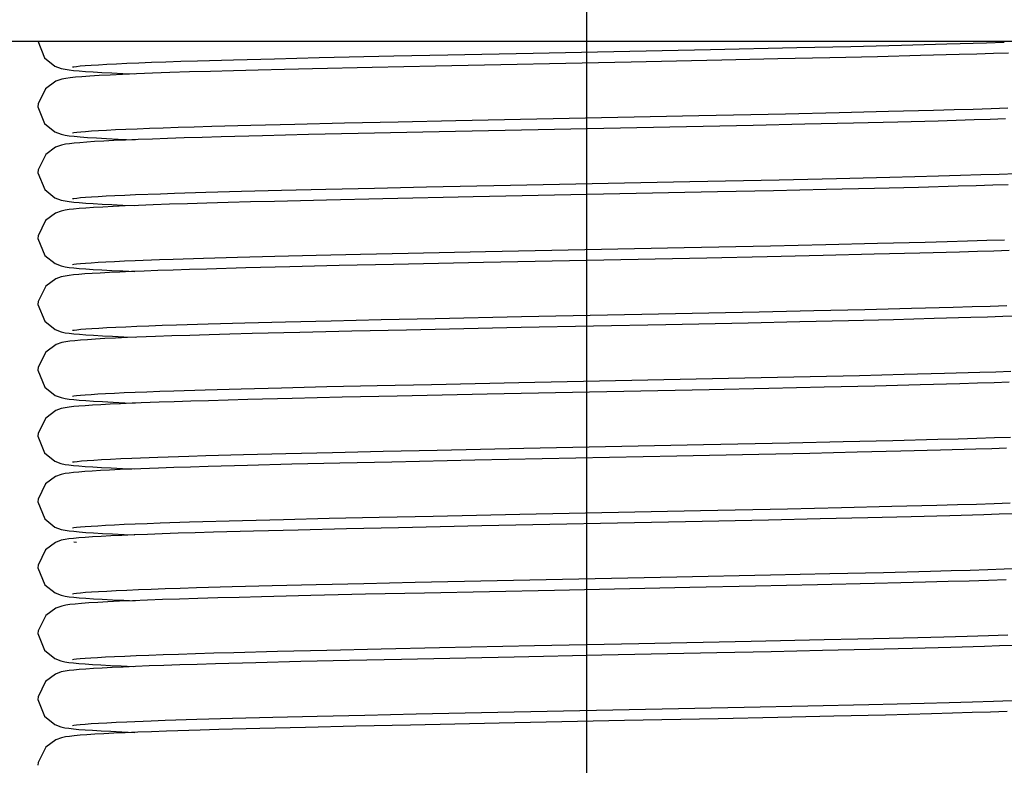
# Model space of a CAD drawing. Header units: millimetres. Extents: x 0 to 11890, y 0 to 8410.
# Tile 53 of 190: x 3694 to 3739, y 6602 to 6636. Entities that reach past the tile are written whole.
import ezdxf

# ---------------------------------------------------------------- set-up
doc = ezdxf.new("R2010")
doc.units = ezdxf.units.MM
doc.header["$LTSCALE"] = 653.95
doc.linetypes.add('CENTER', pattern=[0.6, 0.375, -0.075, 0.075, -0.075])
doc.layers.get('0').update_dxf_attribs({"linetype": 'CONTINUOUS'})
for name, color, linetype in [('304104000541DXF_CONTINUOUS_LINE', 7, 'CONTINUOUS'), ('304199000001_DXF_AXIS', 7, 'CONTINUOUS'), ('304199000001_DXF_DIMENSION', 7, 'CONTINUOUS'), ('304199000029DXF_CONTINUOUS_LINE', 7, 'CONTINUOUS')]:
    doc.layers.add(name, color=color, linetype=linetype)
doc.styles.get("Standard").update_dxf_attribs({"font": 'txt', "width": 0.7})
doc.dimstyles.new('DIMSTYLE_1', dxfattribs={"dimtxt": 100, "dimasz": 60, "dimexe": 5, "dimexo": 0.2, "dimgap": 2.5, "dimtad": 1, "dimdsep": 46, "dimtxsty": 'Standard', "dimblk": '_FILLED', "dimblk1": '_FILLED', "dimblk2": '_FILLED', "dimcen": 0.09, "dimclrt": 5, "dimazin": 2, "dimtp": 0.01, "dimtm": 0.01, "dimtfac": 1, "dimtofl": 0, "dimtmove": 0, "dimatfit": 3, "dimldrblk": '_FILLED', "dimfxl": 0, "dimtolj": 1, "dimarcsym": 0})

# ---------------------------------------------------------------- blocks, each defined once
blk = doc.blocks.new('_FILLED')
at = {"color": 0, "linetype": 'ByBlock'}
blk.add_solid([(0, 0), (-1, 0.16667), (-1, -0.16667)], dxfattribs=at)
blk = doc.blocks.new('*D33')
at = {"layer": '304199000001_DXF_DIMENSION', "color": 2, "linetype": 'Continuous'}
for p, q in [((3134.918, 5656.091), (3134.918, 6169.54)), ((3134.918, 6119.54), (3427.418, 6119.54)), ((3719.918, 6119.54), (3427.418, 6119.54))]:
    blk.add_line(p, q, dxfattribs=at)
at = {"layer": '304199000001_DXF_DIMENSION', "color": 2, "linetype": 'Continuous', "xscale": 60, "yscale": 60, "zscale": 60, "rotation": 180}
blk.add_blockref('_FILLED', (3134.918, 6119.54), dxfattribs=at)
at = {"layer": '304199000001_DXF_DIMENSION', "color": 2, "linetype": 'Continuous', "xscale": 60, "yscale": 60, "zscale": 60}
blk.add_blockref('_FILLED', (3719.918, 6119.54), dxfattribs=at)

msp = doc.modelspace()

# ---------------------------------------------------------------- linework, layer by layer
at = {"layer": '304104000541DXF_CONTINUOUS_LINE', "color": 7, "linetype": 'Continuous'}
msp.add_line((3781.418, 6634.591), (3658.418, 6634.591), dxfattribs=at)
at = {"layer": '304199000001_DXF_AXIS', "color": 7, "linetype": 'CENTER'}
msp.add_line((3719.918, 6756.042), (3719.918, 4816.605), dxfattribs=at)
at = {"layer": '304199000029DXF_CONTINUOUS_LINE', "color": 7, "linetype": 'Continuous'}
for p, q in [((3717.486, 6634.073), (3725.573, 6634.236)), ((3725.573, 6634.236), (3729.496, 6634.32)), ((3729.496, 6634.32), (3731.97, 6634.376)), ((3731.97, 6634.376), (3734.271, 6634.431)), ((3734.271, 6634.431), (3736.344, 6634.486)), ((3736.344, 6634.486), (3738.151, 6634.539)), ((3738.151, 6634.539), (3738.948, 6634.565)), ((3702.181, 6633.719), (3703.834, 6633.766)), ((3703.834, 6633.766), (3705.69, 6633.815)), ((3705.69, 6633.815), (3707.739, 6633.864)), ((3707.739, 6633.864), (3711.14, 6633.941)), ((3711.14, 6633.941), (3713.594, 6633.993)), ((3713.594, 6633.993), (3717.486, 6634.073)), ((3726.087, 6633.747), (3721.952, 6633.662)), ((3728.636, 6633.801), (3726.087, 6633.747)), ((3731.002, 6633.853), (3728.636, 6633.801)), ((3733.172, 6633.904), (3731.002, 6633.853)), ((3735.141, 6633.954), (3733.172, 6633.904)), ((3736.906, 6634.002), (3735.141, 6633.954)), ((3710.147, 6633.419), (3707.429, 6633.357)), ((3713.04, 6633.481), (3710.147, 6633.419)), ((3721.952, 6633.662), (3713.04, 6633.481)), ((3698.79, 6633.144), (3699.338, 6633.121)), ((3700.934, 6633.18), (3700.133, 6633.152)), ((3733.682, 6631.417), (3735.728, 6631.469)), ((3713.957, 6631), (3725.039, 6631.225)), ((3725.039, 6631.225), (3728.98, 6631.308)), ((3728.98, 6631.308), (3731.424, 6631.363)), ((3731.424, 6631.363), (3733.682, 6631.417)), ((3737.577, 6631.022), (3735.94, 6630.975)), ((3702.836, 6630.738), (3704.611, 6630.787)), ((3704.611, 6630.787), (3706.63, 6630.838)), ((3706.63, 6630.838), (3708.882, 6630.891)), ((3708.882, 6630.891), (3711.338, 6630.945)), ((3711.338, 6630.945), (3713.957, 6631)), ((3723.716, 6630.698), (3713.194, 6630.484)), ((3727.505, 6630.777), (3723.716, 6630.698)), ((3729.874, 6630.828), (3727.505, 6630.777)), ((3732.08, 6630.878), (3729.874, 6630.828)), ((3734.106, 6630.927), (3732.08, 6630.878)), ((3735.94, 6630.975), (3734.106, 6630.927)), ((3705.15, 6630.301), (3703.259, 6630.25)), ((3707.242, 6630.353), (3705.15, 6630.301)), ((3709.512, 6630.405), (3707.242, 6630.353)), ((3713.194, 6630.484), (3709.512, 6630.405)), ((3728.7, 6628.302), (3731.304, 6628.36)), ((3731.304, 6628.36), (3733.746, 6628.418)), ((3706.022, 6627.823), (3708.043, 6627.871)), ((3708.043, 6627.871), (3710.249, 6627.921)), ((3710.249, 6627.921), (3712.623, 6627.972)), ((3712.623, 6627.972), (3716.448, 6628.051)), ((3716.448, 6628.051), (3724.626, 6628.217)), ((3724.626, 6628.217), (3728.7, 6628.302)), ((3733.043, 6627.901), (3730.832, 6627.85)), ((3735.054, 6627.952), (3733.043, 6627.901)), ((3736.854, 6628.001), (3735.054, 6627.952)), ((3698.872, 6627.601), (3699.367, 6627.622)), ((3699.367, 6627.622), (3700.499, 6627.664)), ((3700.499, 6627.664), (3701.138, 6627.686)), ((3701.138, 6627.686), (3702.565, 6627.73)), ((3702.565, 6627.73), (3704.194, 6627.776)), ((3704.194, 6627.776), (3706.022, 6627.823)), ((3710.633, 6627.43), (3708.064, 6627.372)), ((3714.753, 6627.517), (3710.633, 6627.43)), ((3725.889, 6627.743), (3714.753, 6627.517)), ((3728.44, 6627.797), (3725.889, 6627.743)), ((3730.832, 6627.85), (3728.44, 6627.797)), ((3698.79, 6627.144), (3699.338, 6627.121)), ((3699.492, 6627.128), (3698.884, 6627.103)), ((3700.168, 6627.153), (3699.492, 6627.128)), ((3700.914, 6627.179), (3700.168, 6627.153)), ((3708.064, 6627.372), (3705.699, 6627.315)), ((3694.918, 6625.621), (3695.224, 6624.85)), ((3715.313, 6625.028), (3724.364, 6625.211)), ((3724.364, 6625.211), (3728.304, 6625.294)), ((3728.304, 6625.294), (3730.817, 6625.349)), ((3730.817, 6625.349), (3733.181, 6625.404)), ((3733.181, 6625.404), (3735.349, 6625.459)), ((3701.081, 6624.684), (3702.457, 6624.727)), ((3702.457, 6624.727), (3704.004, 6624.771)), ((3704.004, 6624.771), (3705.716, 6624.815)), ((3705.716, 6624.815), (3707.589, 6624.861)), ((3707.589, 6624.861), (3709.619, 6624.907)), ((3709.619, 6624.907), (3711.796, 6624.955)), ((3711.796, 6624.955), (3715.313, 6625.028)), ((3725.396, 6624.733), (3715.223, 6624.526)), ((3728.143, 6624.79), (3725.396, 6624.733)), ((3730.701, 6624.847), (3728.143, 6624.79)), ((3733.029, 6624.901), (3730.701, 6624.847)), ((3735.106, 6624.953), (3733.029, 6624.901)), ((3736.922, 6625.003), (3735.106, 6624.953)), ((3698.854, 6624.6), (3699.344, 6624.621)), ((3699.344, 6624.621), (3700.457, 6624.663)), ((3700.457, 6624.663), (3701.081, 6624.684)), ((3704.383, 6624.281), (3702.613, 6624.232)), ((3706.389, 6624.332), (3704.383, 6624.281)), ((3708.637, 6624.385), (3706.389, 6624.332)), ((3711.125, 6624.44), (3708.637, 6624.385)), ((3715.223, 6624.526), (3711.125, 6624.44)), ((3698.781, 6624.145), (3699.338, 6624.121)), ((3699.755, 6624.138), (3699.177, 6624.115)), ((3700.387, 6624.161), (3699.755, 6624.138)), ((3734.723, 6622.443), (3736.631, 6622.494)), ((3713.014, 6621.981), (3716.96, 6622.062)), ((3716.96, 6622.062), (3722.444, 6622.172)), ((3722.444, 6622.172), (3727.791, 6622.283)), ((3727.791, 6622.283), (3730.283, 6622.337)), ((3730.283, 6622.337), (3732.602, 6622.39)), ((3732.602, 6622.39), (3734.723, 6622.443)), ((3700.577, 6621.667), (3701.228, 6621.689)), ((3701.228, 6621.689), (3702.681, 6621.734)), ((3702.681, 6621.734), (3704.339, 6621.78)), ((3704.339, 6621.78), (3706.204, 6621.827)), ((3706.204, 6621.827), (3708.277, 6621.877)), ((3708.277, 6621.877), (3710.554, 6621.928)), ((3710.554, 6621.928), (3713.014, 6621.981)), ((3723.526, 6621.694), (3716.939, 6621.561)), ((3727.286, 6621.772), (3723.526, 6621.694)), ((3729.645, 6621.823), (3727.286, 6621.772)), ((3731.856, 6621.873), (3729.645, 6621.823)), ((3733.9, 6621.922), (3731.856, 6621.873)), ((3735.761, 6621.97), (3733.9, 6621.922)), ((3737.428, 6622.018), (3735.761, 6621.97)), ((3698.831, 6621.143), (3699.34, 6621.121)), ((3700.28, 6621.157), (3698.995, 6621.107)), ((3706.853, 6621.343), (3704.673, 6621.289)), ((3709.214, 6621.398), (3706.853, 6621.343)), ((3711.709, 6621.453), (3709.214, 6621.398)), ((3716.939, 6621.561), (3711.709, 6621.453)), ((3730.108, 6619.333), (3732.358, 6619.385)), ((3732.358, 6619.385), (3734.401, 6619.435)), ((3734.401, 6619.435), (3736.231, 6619.483)), ((3736.231, 6619.483), (3737.846, 6619.53)), ((3708.087, 6618.872), (3710.372, 6618.924)), ((3710.372, 6618.924), (3712.851, 6618.977)), ((3712.851, 6618.977), (3716.835, 6619.059)), ((3716.835, 6619.059), (3726.381, 6619.253)), ((3726.381, 6619.253), (3730.108, 6619.333)), ((3733.062, 6618.902), (3730.754, 6618.848)), ((3735.126, 6618.953), (3733.062, 6618.902)), ((3736.934, 6619.003), (3735.126, 6618.953)), ((3700.469, 6618.663), (3701.108, 6618.685)), ((3701.108, 6618.685), (3702.536, 6618.729)), ((3702.536, 6618.729), (3704.171, 6618.775)), ((3704.171, 6618.775), (3706.02, 6618.823)), ((3706.02, 6618.823), (3708.087, 6618.872)), ((3711.282, 6618.444), (3708.775, 6618.388)), ((3715.389, 6618.53), (3711.282, 6618.444)), ((3725.502, 6618.735), (3715.389, 6618.53)), ((3728.221, 6618.792), (3725.502, 6618.735)), ((3730.754, 6618.848), (3728.221, 6618.792)), ((3698.882, 6618.14), (3699.34, 6618.122)), ((3700.436, 6618.163), (3699.212, 6618.117)), ((3704.474, 6618.284), (3702.685, 6618.234)), ((3706.503, 6618.335), (3704.474, 6618.284)), ((3708.775, 6618.388), (3706.503, 6618.335)), ((3717.062, 6616.064), (3725.249, 6616.23)), ((3725.249, 6616.23), (3729.174, 6616.313)), ((3729.174, 6616.313), (3731.621, 6616.367)), ((3731.621, 6616.367), (3733.883, 6616.422)), ((3733.883, 6616.422), (3735.921, 6616.474)), ((3702.565, 6615.73), (3704.283, 6615.778)), ((3704.283, 6615.778), (3706.209, 6615.828)), ((3706.209, 6615.828), (3708.333, 6615.878)), ((3708.333, 6615.878), (3710.643, 6615.93)), ((3710.643, 6615.93), (3713.117, 6615.983)), ((3713.117, 6615.983), (3717.062, 6616.064)), ((3727.765, 6615.782), (3724.026, 6615.705)), ((3730.092, 6615.833), (3727.765, 6615.782)), ((3732.257, 6615.882), (3730.092, 6615.833)), ((3734.245, 6615.931), (3732.257, 6615.882)), ((3736.046, 6615.978), (3734.245, 6615.931)), ((3737.655, 6616.024), (3736.046, 6615.978)), ((3699.199, 6615.615), (3700.385, 6615.66)), ((3700.385, 6615.66), (3701.785, 6615.706)), ((3701.785, 6615.706), (3702.565, 6615.73)), ((3706.48, 6615.334), (3704.473, 6615.284)), ((3708.681, 6615.386), (3706.48, 6615.334)), ((3711.048, 6615.439), (3708.681, 6615.386)), ((3714.833, 6615.518), (3711.048, 6615.439)), ((3724.026, 6615.705), (3714.833, 6615.518)), ((3698.77, 6615.145), (3699.338, 6615.121)), ((3700.412, 6615.162), (3699.187, 6615.115)), ((3704.473, 6615.284), (3702.679, 6615.234)), ((3694.918, 6613.621), (3695.222, 6612.853)), ((3712.932, 6612.979), (3716.873, 6613.06)), ((3716.873, 6613.06), (3725.107, 6613.227)), ((3725.107, 6613.227), (3729.07, 6613.31)), ((3729.07, 6613.31), (3731.542, 6613.366)), ((3731.542, 6613.366), (3733.826, 6613.42)), ((3733.826, 6613.42), (3735.883, 6613.473)), ((3700.48, 6612.663), (3701.822, 6612.708)), ((3701.822, 6612.708), (3704.232, 6612.777)), ((3704.232, 6612.777), (3706.105, 6612.825)), ((3706.105, 6612.825), (3708.188, 6612.875)), ((3708.188, 6612.875), (3710.473, 6612.926)), ((3710.473, 6612.926), (3712.932, 6612.979)), ((3724.431, 6612.713), (3715.152, 6612.525)), ((3728.214, 6612.792), (3724.431, 6612.713)), ((3730.565, 6612.844), (3728.214, 6612.792)), ((3732.741, 6612.894), (3730.565, 6612.844)), ((3734.716, 6612.943), (3732.741, 6612.894)), ((3736.479, 6612.99), (3734.716, 6612.943)), ((3738.029, 6613.036), (3736.479, 6612.99)), ((3704.742, 6612.291), (3702.915, 6612.241)), ((3706.77, 6612.341), (3704.742, 6612.291)), ((3708.982, 6612.393), (3706.77, 6612.341)), ((3711.354, 6612.445), (3708.982, 6612.393)), ((3715.152, 6612.525), (3711.354, 6612.445)), ((3696.676, 6611.777), (3696.544, 6611.794)), ((3698.844, 6612.142), (3699.338, 6612.122)), ((3731.004, 6610.353), (3733.459, 6610.411)), ((3733.459, 6610.411), (3735.589, 6610.465)), ((3738.947, 6610.565), (3739.625, 6610.588)), ((3709.77, 6609.911), (3712.103, 6609.961)), ((3712.103, 6609.961), (3715.842, 6610.039)), ((3715.842, 6610.039), (3724.026, 6610.204)), ((3724.026, 6610.204), (3728.299, 6610.294)), ((3728.299, 6610.294), (3731.004, 6610.353)), ((3702.136, 6609.717), (3703.761, 6609.764)), ((3703.761, 6609.764), (3705.583, 6609.812)), ((3705.583, 6609.812), (3707.591, 6609.861)), ((3707.591, 6609.861), (3709.77, 6609.911)), ((3712.537, 6609.471), (3709.838, 6609.412)), ((3727.612, 6609.779), (3724.621, 6609.717)), ((3730.442, 6609.841), (3727.612, 6609.779)), ((3733.044, 6609.901), (3730.442, 6609.841)), ((3698.824, 6609.143), (3699.339, 6609.121)), ((3700.585, 6609.168), (3699.22, 6609.117)), ((3705.11, 6609.3), (3704.079, 6609.273)), ((3707.356, 6609.355), (3705.11, 6609.3)), ((3709.838, 6609.412), (3707.356, 6609.355)), ((3722.299, 6607.169), (3727.421, 6607.275)), ((3727.421, 6607.275), (3730.746, 6607.347)), ((3703.84, 6606.766), (3705.838, 6606.818)), ((3705.838, 6606.818), (3708.082, 6606.872)), ((3708.082, 6606.872), (3710.553, 6606.928)), ((3710.553, 6606.928), (3713.22, 6606.985)), ((3713.22, 6606.985), (3717.547, 6607.074)), ((3717.547, 6607.074), (3722.299, 6607.169)), ((3728.335, 6606.795), (3725.855, 6606.742)), ((3730.669, 6606.846), (3728.335, 6606.795)), ((3732.824, 6606.896), (3730.669, 6606.846)), ((3734.777, 6606.944), (3732.824, 6606.896)), ((3736.52, 6606.991), (3734.777, 6606.944)), ((3738.055, 6607.037), (3736.52, 6606.991)), ((3706.89, 6606.344), (3704.852, 6606.294)), ((3709.109, 6606.396), (3706.89, 6606.344)), ((3711.489, 6606.448), (3709.109, 6606.396)), ((3716.612, 6606.555), (3711.489, 6606.448)), ((3704.852, 6606.294), (3703.014, 6606.244)), ((3715.876, 6604.04), (3727.096, 6604.268)), ((3727.096, 6604.268), (3730.01, 6604.331)), ((3730.01, 6604.331), (3732.778, 6604.395)), ((3698.962, 6603.605), (3700.081, 6603.649)), ((3700.081, 6603.649), (3700.718, 6603.672)), ((3700.718, 6603.672), (3702.15, 6603.718)), ((3702.15, 6603.718), (3703.786, 6603.765)), ((3703.786, 6603.765), (3705.619, 6603.813)), ((3705.619, 6603.813), (3707.636, 6603.862)), ((3707.636, 6603.862), (3709.82, 6603.912)), ((3709.82, 6603.912), (3712.15, 6603.962)), ((3712.15, 6603.962), (3715.876, 6604.04)), ((3721.649, 6603.656), (3715.933, 6603.541)), ((3725.917, 6603.743), (3721.649, 6603.656)), ((3728.636, 6603.801), (3725.917, 6603.743)), ((3731.191, 6603.858), (3728.636, 6603.801)), ((3733.536, 6603.913), (3731.191, 6603.858)), ((3735.643, 6603.967), (3733.536, 6603.913)), ((3702.309, 6603.223), (3700.776, 6603.174)), ((3703.16, 6603.248), (3702.309, 6603.223)), ((3705.027, 6603.298), (3703.16, 6603.248)), ((3707.111, 6603.35), (3705.027, 6603.298)), ((3709.404, 6603.403), (3707.111, 6603.35)), ((3711.89, 6603.457), (3709.404, 6603.403)), ((3715.933, 6603.541), (3711.89, 6603.457)), ((3698.745, 6603.146), (3699.338, 6603.121)), ((3694.927, 6601.755), (3694.918, 6601.621))]:
    msp.add_line(p, q, dxfattribs=at)
for points in [[(3694.918, 6634.621), (3695.219, 6633.856), (3695.689, 6633.479), (3695.967, 6633.373), (3696.151, 6633.332), (3696.334, 6633.305), (3696.543, 6633.281), (3696.791, 6633.259), (3697.085, 6633.236), (3697.429, 6633.214), (3697.826, 6633.191), (3698.279, 6633.168), (3698.79, 6633.144)], [(3700.738, 6633.672), (3701.433, 6633.695), (3702.181, 6633.719)], [(3739.152, 6634.073), (3738.458, 6634.049), (3737.709, 6634.026), (3736.906, 6634.002)], [(3696.486, 6633.44), (3696.55, 6633.45), (3696.671, 6633.465), (3696.845, 6633.482), (3697.071, 6633.501), (3697.348, 6633.521), (3697.677, 6633.541), (3698.057, 6633.562), (3698.489, 6633.583), (3698.972, 6633.605)], [(3698.972, 6633.605), (3699.508, 6633.627), (3700.097, 6633.65), (3700.738, 6633.672)], [(3707.429, 6633.357), (3706.159, 6633.327), (3704.957, 6633.296), (3703.829, 6633.266), (3702.782, 6633.237), (3701.817, 6633.208), (3700.934, 6633.18)], [(3698.769, 6633.098), (3698.201, 6633.071), (3697.705, 6633.046), (3697.279, 6633.02), (3696.92, 6632.995), (3696.623, 6632.97), (3696.383, 6632.944), (3696.184, 6632.916), (3695.998, 6632.878), (3695.734, 6632.786), (3695.267, 6632.442), (3694.927, 6631.754), (3694.918, 6631.621)], [(3700.133, 6633.152), (3699.412, 6633.125), (3698.769, 6633.098)], [(3694.918, 6631.621), (3695.209, 6630.869), (3695.689, 6630.479), (3695.972, 6630.371), (3696.155, 6630.332), (3696.342, 6630.304), (3696.566, 6630.279), (3696.843, 6630.254), (3697.18, 6630.23), (3697.58, 6630.205), (3698.045, 6630.179), (3698.577, 6630.154), (3699.341, 6630.122)], [(3735.728, 6631.469), (3736.665, 6631.495), (3737.542, 6631.52), (3738.358, 6631.546), (3739.113, 6631.57)], [(3739.011, 6631.068), (3738.319, 6631.045), (3737.577, 6631.022)], [(3696.487, 6630.44), (3696.558, 6630.451), (3696.685, 6630.467), (3696.864, 6630.484), (3697.089, 6630.502), (3697.36, 6630.522), (3697.677, 6630.541), (3698.041, 6630.561), (3698.454, 6630.582), (3698.917, 6630.603)], [(3698.917, 6630.603), (3699.431, 6630.624), (3699.999, 6630.646), (3700.622, 6630.668)], [(3700.622, 6630.668), (3701.301, 6630.691), (3702.039, 6630.714), (3702.836, 6630.738)], [(3700.827, 6630.176), (3700.13, 6630.152), (3699.489, 6630.128), (3698.907, 6630.104)], [(3703.259, 6630.25), (3702.393, 6630.225), (3701.582, 6630.201), (3700.827, 6630.176)], [(3698.907, 6630.104), (3698.381, 6630.08), (3697.912, 6630.057), (3697.498, 6630.034), (3697.138, 6630.011), (3696.829, 6629.988), (3696.57, 6629.964), (3696.353, 6629.94), (3696.168, 6629.914), (3695.984, 6629.875), (3695.722, 6629.78), (3695.268, 6629.443), (3694.927, 6628.751), (3694.918, 6628.621)], [(3694.918, 6628.621), (3695.222, 6627.853), (3695.692, 6627.477), (3695.969, 6627.372), (3696.154, 6627.332), (3696.337, 6627.305), (3696.548, 6627.281), (3696.798, 6627.258), (3697.094, 6627.235), (3697.439, 6627.213), (3697.837, 6627.19), (3698.287, 6627.167), (3698.79, 6627.144)], [(3733.746, 6628.418), (3734.884, 6628.447), (3735.956, 6628.475), (3736.956, 6628.503), (3737.881, 6628.531), (3738.727, 6628.558), (3739.496, 6628.584)], [(3739.139, 6628.072), (3738.434, 6628.049), (3737.671, 6628.025), (3736.854, 6628.001)], [(3696.487, 6627.44), (3696.557, 6627.451), (3696.684, 6627.466), (3696.862, 6627.484), (3697.085, 6627.502), (3697.353, 6627.521), (3697.666, 6627.541), (3698.022, 6627.56), (3698.424, 6627.58), (3698.872, 6627.601)], [(3698.884, 6627.103), (3698.343, 6627.078), (3697.867, 6627.054), (3697.452, 6627.031), (3697.096, 6627.008), (3696.794, 6626.985), (3696.543, 6626.962), (3696.334, 6626.938), (3696.153, 6626.911), (3695.975, 6626.872), (3695.717, 6626.778), (3695.261, 6626.436), (3694.926, 6625.746), (3694.918, 6625.621)], [(3705.699, 6627.315), (3704.606, 6627.287), (3703.578, 6627.259), (3702.619, 6627.232), (3701.731, 6627.205), (3700.914, 6627.179)], [(3735.349, 6625.459), (3736.348, 6625.486), (3737.286, 6625.513), (3738.16, 6625.539), (3738.967, 6625.566)], [(3695.224, 6624.85), (3695.695, 6624.476), (3695.971, 6624.372), (3696.156, 6624.332), (3696.34, 6624.304), (3696.549, 6624.281), (3696.798, 6624.258), (3697.091, 6624.236), (3697.434, 6624.213), (3697.828, 6624.191), (3698.276, 6624.168), (3698.781, 6624.145)], [(3739.172, 6625.073), (3738.483, 6625.05), (3737.734, 6625.027), (3736.922, 6625.003)], [(3696.487, 6624.44), (3696.555, 6624.451), (3696.679, 6624.466), (3696.854, 6624.483), (3697.076, 6624.501), (3697.342, 6624.52), (3697.653, 6624.54), (3698.009, 6624.56), (3698.409, 6624.58), (3698.854, 6624.6)], [(3699.177, 6624.115), (3698.652, 6624.093), (3698.179, 6624.07), (3697.757, 6624.048), (3697.383, 6624.027), (3697.058, 6624.005), (3696.776, 6623.983), (3696.537, 6623.961), (3696.332, 6623.938), (3696.154, 6623.911), (3695.98, 6623.874), (3695.727, 6623.783), (3695.269, 6623.444), (3694.927, 6622.753), (3694.918, 6622.621)], [(3702.613, 6624.232), (3701.816, 6624.208), (3701.074, 6624.184), (3700.387, 6624.161)], [(3694.918, 6622.621), (3695.225, 6621.849), (3695.696, 6621.476), (3695.971, 6621.372), (3696.156, 6621.332), (3696.341, 6621.304), (3696.552, 6621.28), (3696.803, 6621.258), (3697.1, 6621.235), (3697.449, 6621.212), (3697.852, 6621.189), (3698.312, 6621.166), (3698.831, 6621.143)], [(3736.631, 6622.494), (3737.5, 6622.519), (3738.313, 6622.544), (3739.067, 6622.569)], [(3739.551, 6622.087), (3738.894, 6622.064), (3738.187, 6622.041), (3737.428, 6622.018)], [(3696.487, 6621.44), (3696.56, 6621.452), (3696.691, 6621.467), (3696.871, 6621.485), (3697.098, 6621.503), (3697.37, 6621.522), (3697.688, 6621.542), (3698.051, 6621.562), (3698.461, 6621.582), (3698.917, 6621.603)], [(3698.917, 6621.603), (3699.422, 6621.624), (3699.975, 6621.645), (3700.577, 6621.667)], [(3704.673, 6621.289), (3703.665, 6621.262), (3702.719, 6621.235), (3701.838, 6621.209), (3701.025, 6621.183), (3700.28, 6621.157)], [(3698.995, 6621.107), (3698.45, 6621.083), (3697.966, 6621.06), (3697.542, 6621.036), (3697.175, 6621.013), (3696.86, 6620.99), (3696.595, 6620.967), (3696.372, 6620.943), (3696.181, 6620.916), (3696, 6620.879), (3695.74, 6620.789), (3695.27, 6620.445), (3694.927, 6619.756), (3694.918, 6619.621)], [(3694.918, 6619.621), (3695.224, 6618.851), (3695.694, 6618.476), (3695.971, 6618.372), (3696.156, 6618.332), (3696.339, 6618.304), (3696.55, 6618.281), (3696.801, 6618.258), (3697.101, 6618.235), (3697.454, 6618.212), (3697.865, 6618.189), (3698.34, 6618.165), (3698.882, 6618.14)], [(3737.846, 6619.53), (3738.573, 6619.553), (3739.248, 6619.575)], [(3739.179, 6619.073), (3738.491, 6619.051), (3737.743, 6619.027), (3736.934, 6619.003)], [(3696.487, 6618.44), (3696.554, 6618.451), (3696.678, 6618.466), (3696.852, 6618.483), (3697.073, 6618.501), (3697.338, 6618.52), (3697.647, 6618.539), (3698.001, 6618.559), (3698.401, 6618.579), (3698.847, 6618.6)], [(3698.847, 6618.6), (3699.339, 6618.62), (3699.88, 6618.642), (3700.469, 6618.663)], [(3699.212, 6618.117), (3698.682, 6618.094), (3698.203, 6618.072), (3697.776, 6618.049), (3697.399, 6618.028), (3697.07, 6618.006), (3696.786, 6617.984), (3696.544, 6617.962), (3696.339, 6617.939), (3696.158, 6617.912), (3695.981, 6617.874), (3695.725, 6617.782), (3695.269, 6617.444), (3694.927, 6616.752), (3694.918, 6616.621)], [(3702.685, 6618.234), (3701.879, 6618.21), (3701.129, 6618.186), (3700.436, 6618.163)], [(3694.918, 6616.621), (3695.216, 6615.859), (3695.686, 6615.481), (3695.964, 6615.374), (3696.149, 6615.333)], [(3735.921, 6616.474), (3736.848, 6616.5), (3737.711, 6616.526), (3738.508, 6616.55), (3739.242, 6616.575)], [(3739.065, 6616.07), (3738.385, 6616.047), (3737.655, 6616.024)], [(3696.149, 6615.333), (3696.33, 6615.306), (3696.537, 6615.282), (3696.782, 6615.259), (3697.072, 6615.237), (3697.412, 6615.215), (3697.806, 6615.192), (3698.258, 6615.169), (3698.77, 6615.145)], [(3696.489, 6615.441), (3696.569, 6615.453), (3696.71, 6615.469), (3696.906, 6615.488), (3697.157, 6615.508), (3697.461, 6615.528), (3697.817, 6615.549), (3698.226, 6615.571), (3698.686, 6615.593), (3699.199, 6615.615)], [(3696.157, 6614.912), (3695.978, 6614.873), (3695.719, 6614.779), (3695.264, 6614.439), (3694.926, 6613.748), (3694.918, 6613.621)], [(3699.187, 6615.115), (3698.658, 6615.093), (3698.183, 6615.071), (3697.76, 6615.049), (3697.386, 6615.027), (3697.06, 6615.005), (3696.78, 6614.983), (3696.541, 6614.961), (3696.337, 6614.938), (3696.157, 6614.912)], [(3702.679, 6615.234), (3701.865, 6615.209), (3701.11, 6615.185), (3700.412, 6615.162)], [(3735.883, 6613.473), (3736.817, 6613.499), (3737.687, 6613.525), (3738.49, 6613.55), (3739.229, 6613.574)], [(3739.371, 6613.08), (3738.726, 6613.058), (3738.029, 6613.036)], [(3695.222, 6612.853), (3695.692, 6612.477), (3695.969, 6612.372), (3696.154, 6612.332), (3696.337, 6612.305), (3696.548, 6612.281), (3696.798, 6612.258), (3697.096, 6612.235), (3697.446, 6612.213), (3697.852, 6612.189), (3698.317, 6612.166), (3698.844, 6612.142)], [(3698.849, 6612.6), (3699.343, 6612.621), (3699.887, 6612.642), (3700.48, 6612.663)], [(3696.487, 6612.44), (3696.554, 6612.451), (3696.678, 6612.466), (3696.852, 6612.483), (3697.073, 6612.501), (3697.338, 6612.52), (3697.647, 6612.539), (3698.002, 6612.559), (3698.402, 6612.579), (3698.849, 6612.6)], [(3700.58, 6612.168), (3699.912, 6612.144), (3699.301, 6612.12), (3698.745, 6612.097)], [(3702.915, 6612.241), (3702.082, 6612.216), (3701.303, 6612.192), (3700.58, 6612.168)], [(3696.149, 6611.91), (3695.974, 6611.872), (3695.717, 6611.778), (3695.261, 6611.435), (3694.926, 6610.746), (3694.918, 6610.621)], [(3698.745, 6612.097), (3698.245, 6612.074), (3697.8, 6612.051), (3697.407, 6612.028), (3697.067, 6612.006), (3696.777, 6611.983), (3696.533, 6611.961), (3696.328, 6611.937), (3696.149, 6611.91)], [(3694.918, 6610.621), (3695.224, 6609.851), (3695.694, 6609.476), (3695.97, 6609.372), (3696.156, 6609.332), (3696.339, 6609.304), (3696.55, 6609.281), (3696.801, 6609.258), (3697.098, 6609.235), (3697.446, 6609.213), (3697.848, 6609.19), (3698.307, 6609.166), (3698.824, 6609.143)], [(3735.589, 6610.465), (3736.534, 6610.491), (3737.405, 6610.516), (3738.208, 6610.541), (3738.947, 6610.565)], [(3739.039, 6610.069), (3738.241, 6610.043), (3737.363, 6610.016), (3736.405, 6609.988), (3735.364, 6609.96), (3734.242, 6609.931), (3733.044, 6609.901)], [(3696.486, 6609.44), (3696.552, 6609.45), (3696.675, 6609.465), (3696.85, 6609.483), (3697.077, 6609.502), (3697.353, 6609.521), (3697.681, 6609.541), (3698.059, 6609.562), (3698.488, 6609.583), (3698.967, 6609.605)], [(3698.967, 6609.605), (3699.498, 6609.627), (3700.08, 6609.649), (3700.714, 6609.671)], [(3700.714, 6609.671), (3701.4, 6609.694), (3702.136, 6609.717)], [(3724.621, 6609.717), (3718.451, 6609.592), (3712.537, 6609.471)], [(3699.22, 6609.117), (3698.632, 6609.092), (3698.106, 6609.067), (3697.641, 6609.042), (3697.238, 6609.017), (3696.894, 6608.993), (3696.61, 6608.968), (3696.376, 6608.943), (3696.182, 6608.916), (3695.999, 6608.879), (3695.738, 6608.788), (3695.269, 6608.444), (3694.927, 6607.755), (3694.918, 6607.621)], [(3704.079, 6609.273), (3703.11, 6609.246), (3702.205, 6609.22), (3701.363, 6609.194), (3700.585, 6609.168)], [(3694.918, 6607.621), (3695.211, 6606.866), (3695.679, 6606.484), (3695.96, 6606.375), (3696.144, 6606.334), (3696.324, 6606.306), (3696.53, 6606.283), (3696.774, 6606.26), (3697.062, 6606.238), (3697.399, 6606.215), (3697.785, 6606.193), (3698.223, 6606.17), (3698.712, 6606.148), (3699.253, 6606.125)], [(3730.746, 6607.347), (3732.288, 6607.383), (3733.714, 6607.417), (3735.014, 6607.45), (3736.194, 6607.482), (3737.266, 6607.512), (3738.239, 6607.542), (3739.122, 6607.571)], [(3739.385, 6607.081), (3738.745, 6607.059), (3738.055, 6607.037)], [(3696.486, 6606.44), (3696.551, 6606.45), (3696.672, 6606.465), (3696.844, 6606.482), (3697.062, 6606.5), (3697.326, 6606.519), (3697.636, 6606.539), (3697.996, 6606.559), (3698.406, 6606.58), (3698.87, 6606.601)], [(3698.87, 6606.601), (3699.392, 6606.623), (3699.975, 6606.645), (3700.619, 6606.668)], [(3700.619, 6606.668), (3701.328, 6606.692), (3702.1, 6606.716), (3702.938, 6606.741), (3703.84, 6606.766)], [(3725.855, 6606.742), (3720.612, 6606.635), (3716.612, 6606.555)], [(3698.803, 6606.099), (3698.295, 6606.076), (3697.842, 6606.053), (3697.442, 6606.03), (3697.094, 6606.008), (3696.797, 6605.985), (3696.547, 6605.962), (3696.338, 6605.938), (3696.156, 6605.911), (3695.976, 6605.873), (3695.716, 6605.777), (3695.262, 6605.436), (3694.926, 6604.746), (3694.918, 6604.621)], [(3700.659, 6606.17), (3699.984, 6606.146), (3699.366, 6606.123), (3698.803, 6606.099)], [(3703.014, 6606.244), (3702.175, 6606.219), (3701.389, 6606.195), (3700.659, 6606.17)], [(3694.918, 6604.621), (3695.213, 6603.863), (3695.681, 6603.483), (3695.961, 6603.374), (3696.146, 6603.333), (3696.326, 6603.306), (3696.532, 6603.282), (3696.776, 6603.26), (3697.065, 6603.238), (3697.403, 6603.215), (3697.794, 6603.193), (3698.24, 6603.17), (3698.745, 6603.146)], [(3732.778, 6604.395), (3734.077, 6604.426), (3735.303, 6604.458), (3736.447, 6604.489), (3737.501, 6604.519), (3738.459, 6604.549), (3739.321, 6604.578)], [(3739.086, 6604.07), (3738.324, 6604.045), (3737.496, 6604.02), (3736.602, 6603.994), (3735.643, 6603.967)], [(3696.486, 6603.44), (3696.55, 6603.45), (3696.671, 6603.465), (3696.844, 6603.482), (3697.069, 6603.501), (3697.345, 6603.521), (3697.673, 6603.541), (3698.051, 6603.562), (3698.481, 6603.583), (3698.962, 6603.605)], [(3698.894, 6603.103), (3698.376, 6603.08), (3697.913, 6603.057), (3697.501, 6603.034), (3697.142, 6603.011), (3696.833, 6602.988), (3696.573, 6602.965), (3696.356, 6602.941), (3696.17, 6602.914), (3695.987, 6602.876), (3695.728, 6602.783), (3695.273, 6602.448), (3694.927, 6601.755)], [(3700.776, 6603.174), (3700.093, 6603.15), (3699.466, 6603.127), (3698.894, 6603.103)]]:
    msp.add_lwpolyline(points, dxfattribs=at)

# ---------------------------------------------------------------- dimensions: what is measured, and where the dimension line sits
at = {"layer": '304199000001_DXF_DIMENSION', "color": 2, "linetype": 'Continuous'}
dim = msp.add_linear_dim(base=(3134.918, 6119.54), p1=(3719.918, 8112.212), p2=(3134.918, 5655.891), angle=180, dimstyle='DIMSTYLE_1', dxfattribs=at)
dim.commit()
dim.dimension.update_dxf_attribs({"geometry": '*D33', "text_midpoint": (3322.418, 6119.54), "dimtype": 160})

doc.saveas('drawing.dxf')
